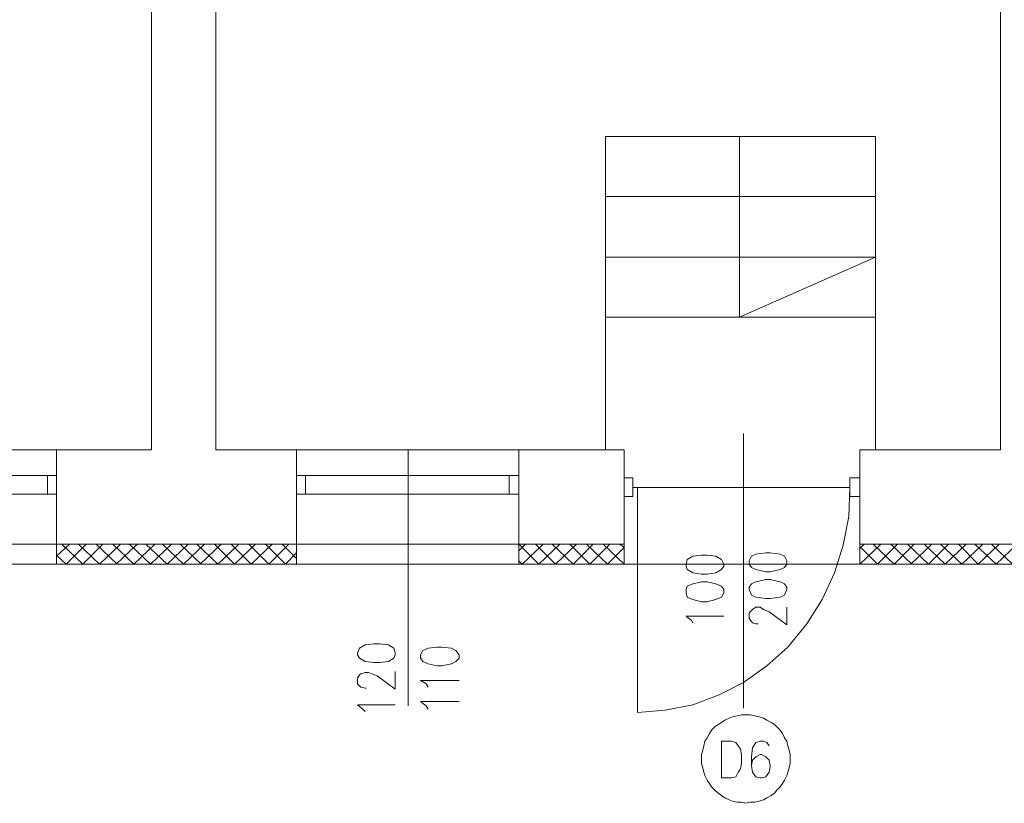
# Model space of a CAD drawing. Header units: centimetres. Extents: x -16053 to 7031, y -7778 to 254.
# Tile 2 of 256: x -13601 to -13070, y -6396 to -5974. Entities that reach past the tile are written whole.
import ezdxf

# ---------------------------------------------------------------- set-up
doc = ezdxf.new("R2010")
doc.units = ezdxf.units.CM
doc.header["$MEASUREMENT"] = 0
doc.layers.add('konstrukcja', color=250, linetype='CONTINUOUS', lineweight=15)

msp = doc.modelspace()

# ---------------------------------------------------------------- linework, layer by layer
at = {"layer": 'konstrukcja', "linetype": 'Continuous'}
for points in [[(-13021.06, -4910.913), (-13021.06, -4899.57), (-14316.583, -4899.57), (-14316.583, -6267.331), (-13021.06, -6267.331), (-13021.06, -6256.585)], [(-13071.807, -4910.913), (-13021.06, -4910.913), (-13021.06, -6256.585), (-13147.628, -6256.585)], [(-13071.807, -6205.839), (-13071.807, -5621.361)], [(-13495.09, -6205.839), (-13495.09, -5824.943)], [(-13529.717, -5897.779), (-13561.359, -5897.779), (-13561.359, -5923.451), (-13529.717, -5923.451), (-13529.717, -6205.839)], [(-13284.841, -6036.883), (-13139.169, -6036.883)], [(-13284.841, -6205.839), (-13284.841, -6036.883)], [(-13212.602, -6036.883), (-13212.602, -6134.197), (-13139.169, -6101.958)], [(-13139.169, -6205.839), (-13139.169, -6036.883)], [(-13284.841, -6069.122), (-13139.169, -6069.122)], [(-13284.841, -6101.958), (-13139.169, -6101.958)], [(-13139.169, -6134.197), (-13284.841, -6134.197)], [(-13139.169, -6205.839), (-13139.169, -6134.197)], [(-13210.314, -6196.883), (-13210.314, -6297.779)], [(-13700.463, -6205.839), (-13581.06, -6205.839)], [(-13529.717, -6205.839), (-13581.06, -6205.839)], [(-13581.06, -6256.585), (-13581.06, -6205.839)], [(-13581.06, -6205.839), (-13529.717, -6205.839)], [(-13495.09, -6205.839), (-13451.508, -6205.839)], [(-13451.508, -6205.839), (-13495.09, -6205.839)], [(-13451.508, -6205.839), (-13451.508, -6256.585)], [(-13451.508, -6205.839), (-13331.508, -6205.839)], [(-13391.21, -6343.749), (-13391.21, -6205.839)], [(-13274.792, -6256.585), (-13274.792, -6205.839), (-13331.508, -6205.839)], [(-13331.508, -6256.585), (-13331.508, -6205.839)], [(-13331.508, -6205.839), (-13274.792, -6205.839)], [(-13331.508, -6256.585), (-13331.508, -6205.839)], [(-13210.314, -6344.943), (-13210.314, -6206.436)], [(-13147.628, -6205.839), (-13147.628, -6256.585)], [(-13147.628, -6205.839), (-13071.807, -6205.839)], [(-13695.687, -6229.719), (-13585.837, -6229.719), (-13585.837, -6219.57), (-13695.687, -6219.57)], [(-13585.837, -6219.57), (-13585.837, -6229.719), (-13581.06, -6229.719), (-13581.06, -6219.57), (-13585.837, -6219.57)], [(-13451.508, -6219.57), (-13451.508, -6229.719), (-13446.732, -6229.719), (-13446.732, -6219.57), (-13451.508, -6219.57)], [(-13446.732, -6229.719), (-13336.881, -6229.719), (-13336.881, -6219.57), (-13446.732, -6219.57)], [(-13336.881, -6219.57), (-13336.881, -6229.719), (-13331.508, -6229.719), (-13331.508, -6219.57), (-13336.881, -6219.57)], [(-13274.792, -6230.913), (-13274.792, -6220.764), (-13270.016, -6220.764), (-13270.016, -6230.913), (-13274.792, -6230.913)], [(-13153.001, -6230.913), (-13153.001, -6220.764), (-13147.628, -6220.764), (-13147.628, -6230.913), (-13153.001, -6230.913)], [(-13153.001, -6226.137), (-13270.016, -6226.137)], [(-13153.001, -6226.137), (-13153.598, -6241.66), (-13156.583, -6257.182), (-13161.359, -6272.107), (-13167.926, -6286.436), (-13176.284, -6299.57), (-13186.434, -6312.107), (-13197.777, -6322.257), (-13210.314, -6331.212), (-13223.449, -6337.779), (-13237.777, -6343.152), (-13252.702, -6346.137), (-13267.628, -6347.331)], [(-13267.628, -6226.137), (-13267.628, -6347.331)], [(-13700.463, -6256.585), (-13581.06, -6256.585)], [(-13451.508, -6256.585), (-13581.06, -6256.585)], [(-13581.06, -6263.152), (-13573.896, -6256.585)], [(-13581.06, -6256.585), (-13581.06, -6267.331)], [(-13566.732, -6267.331), (-13578.075, -6256.585)], [(-13575.687, -6267.331), (-13564.941, -6256.585)], [(-13557.777, -6267.331), (-13569.12, -6256.585)], [(-13566.732, -6267.331), (-13555.986, -6256.585)], [(-13548.225, -6267.331), (-13559.568, -6256.585)], [(-13557.777, -6267.331), (-13546.434, -6256.585)], [(-13539.269, -6267.331), (-13550.613, -6256.585)], [(-13548.822, -6267.331), (-13537.478, -6256.585)], [(-13530.314, -6267.331), (-13541.658, -6256.585)], [(-13539.269, -6267.331), (-13527.926, -6256.585)], [(-13521.359, -6267.331), (-13532.702, -6256.585)], [(-13530.314, -6267.331), (-13518.971, -6256.585)], [(-13512.404, -6267.331), (-13523.747, -6256.585)], [(-13521.359, -6267.331), (-13510.016, -6256.585)], [(-13502.852, -6267.331), (-13514.195, -6256.585)], [(-13512.404, -6267.331), (-13501.06, -6256.585)], [(-13493.896, -6267.331), (-13505.24, -6256.585)], [(-13503.449, -6267.331), (-13492.105, -6256.585)], [(-13484.941, -6267.331), (-13495.687, -6256.585)], [(-13493.896, -6267.331), (-13482.553, -6256.585)], [(-13475.986, -6267.331), (-13486.732, -6256.585)], [(-13484.941, -6267.331), (-13473.598, -6256.585)], [(-13466.434, -6267.331), (-13477.18, -6256.585)], [(-13475.986, -6267.331), (-13464.643, -6256.585)], [(-13457.478, -6267.331), (-13468.225, -6256.585)], [(-13466.434, -6267.331), (-13455.687, -6256.585)], [(-13451.508, -6264.346), (-13459.269, -6256.585)], [(-13457.478, -6267.331), (-13451.508, -6261.361)], [(-13451.508, -6256.585), (-13331.508, -6256.585)], [(-13451.508, -6256.585), (-13451.508, -6267.331)], [(-13274.792, -6256.585), (-13331.508, -6256.585)], [(-13331.508, -6260.167), (-13327.926, -6256.585)], [(-13320.762, -6267.331), (-13331.508, -6256.585)], [(-13331.508, -6256.585), (-13331.508, -6267.331)], [(-13329.717, -6267.331), (-13318.374, -6256.585)], [(-13311.807, -6267.331), (-13322.553, -6256.585)], [(-13320.762, -6267.331), (-13309.419, -6256.585)], [(-13302.255, -6267.331), (-13313.598, -6256.585)], [(-13311.807, -6267.331), (-13300.463, -6256.585)], [(-13293.299, -6267.331), (-13304.046, -6256.585)], [(-13302.255, -6267.331), (-13291.508, -6256.585)], [(-13283.747, -6267.331), (-13295.09, -6256.585)], [(-13293.299, -6267.331), (-13282.553, -6256.585)], [(-13274.792, -6267.331), (-13286.135, -6256.585)], [(-13283.747, -6267.331), (-13274.792, -6258.376)], [(-13274.792, -6258.376), (-13277.18, -6256.585)], [(-13274.792, -6256.585), (-13274.792, -6267.331)], [(-13207.329, -6267.331), (-13206.135, -6269.122), (-13203.747, -6270.316), (-13198.374, -6271.51), (-13195.986, -6271.51), (-13190.613, -6270.316), (-13188.225, -6269.122), (-13187.031, -6267.331), (-13187.031, -6265.54), (-13188.225, -6263.152), (-13190.613, -6261.958), (-13195.986, -6261.361), (-13198.374, -6261.361), (-13203.747, -6261.958), (-13206.135, -6263.152), (-13207.329, -6265.54), (-13207.329, -6267.331)], [(-13147.628, -6258.973), (-13145.24, -6256.585)], [(-13147.628, -6267.331), (-13136.284, -6256.585)], [(-13147.628, -6256.585), (-13147.628, -6267.331)], [(-13138.075, -6267.331), (-13147.628, -6257.779)], [(-13129.12, -6267.331), (-13140.463, -6256.585)], [(-13138.075, -6267.331), (-13127.329, -6256.585)], [(-13119.568, -6267.331), (-13130.911, -6256.585)], [(-13129.12, -6267.331), (-13118.374, -6256.585)], [(-13110.613, -6267.331), (-13121.956, -6256.585)], [(-13120.165, -6267.331), (-13108.822, -6256.585)], [(-13101.658, -6267.331), (-13113.001, -6256.585)], [(-13110.613, -6267.331), (-13099.866, -6256.585)], [(-13092.702, -6267.331), (-13104.046, -6256.585)], [(-13101.658, -6267.331), (-13090.314, -6256.585)], [(-13083.747, -6267.331), (-13094.493, -6256.585)], [(-13092.702, -6267.331), (-13081.359, -6256.585)], [(-13074.195, -6267.331), (-13085.538, -6256.585)], [(-13083.747, -6267.331), (-13072.404, -6256.585)], [(-13065.24, -6267.331), (-13076.583, -6256.585)], [(-13074.195, -6267.331), (-13062.852, -6256.585)], [(-13575.687, -6267.331), (-13581.06, -6262.555)], [(-13329.717, -6267.331), (-13331.508, -6265.54)], [(-13241.359, -6268.525), (-13240.762, -6270.316), (-13237.777, -6272.107), (-13233.001, -6272.704), (-13230.016, -6272.704), (-13225.24, -6272.107), (-13222.255, -6270.316), (-13221.06, -6268.525), (-13221.06, -6267.331), (-13222.255, -6264.943), (-13225.24, -6263.152), (-13230.016, -6262.555), (-13233.001, -6262.555), (-13237.777, -6263.152), (-13240.762, -6264.943), (-13241.359, -6267.331), (-13241.359, -6268.525)], [(-13241.359, -6282.854), (-13240.762, -6285.242), (-13237.777, -6286.436), (-13233.001, -6287.63), (-13230.016, -6287.63), (-13225.24, -6286.436), (-13222.255, -6285.242), (-13221.06, -6282.854), (-13221.06, -6281.063), (-13222.255, -6279.271), (-13225.24, -6278.077), (-13230.016, -6276.883), (-13233.001, -6276.883), (-13237.777, -6278.077), (-13240.762, -6279.271), (-13241.359, -6281.063), (-13241.359, -6282.854)], [(-13207.329, -6281.063), (-13206.135, -6284.048), (-13203.747, -6285.242), (-13198.374, -6285.839), (-13195.986, -6285.839), (-13190.613, -6285.242), (-13188.225, -6284.048), (-13187.031, -6281.063), (-13187.031, -6279.868), (-13188.225, -6278.077), (-13190.613, -6276.883), (-13195.986, -6275.689), (-13198.374, -6275.689), (-13203.747, -6276.883), (-13206.135, -6278.077), (-13207.329, -6279.868), (-13207.329, -6281.063)], [(-13202.553, -6299.57), (-13203.747, -6299.57), (-13205.538, -6298.973), (-13206.135, -6298.376), (-13207.329, -6296.585), (-13207.329, -6293.6), (-13206.135, -6292.406), (-13205.538, -6291.809), (-13203.747, -6290.615), (-13201.359, -6290.615), (-13199.568, -6291.809), (-13196.583, -6293.003), (-13187.031, -6300.167), (-13187.031, -6290.615)], [(-13237.777, -6298.973), (-13238.374, -6297.779), (-13241.359, -6295.391), (-13221.06, -6295.391)], [(-13418.672, -6316.286), (-13417.478, -6318.077), (-13414.493, -6319.868), (-13409.717, -6320.466), (-13406.732, -6320.466), (-13401.956, -6319.868), (-13398.971, -6318.077), (-13398.374, -6316.286), (-13398.374, -6315.092), (-13398.971, -6312.704), (-13401.956, -6310.913), (-13406.732, -6310.316), (-13409.717, -6310.316), (-13414.493, -6310.913), (-13417.478, -6312.704), (-13418.672, -6315.092), (-13418.672, -6316.286)], [(-13384.643, -6318.077), (-13383.449, -6319.868), (-13380.463, -6321.063), (-13375.687, -6322.257), (-13373.299, -6322.257), (-13367.926, -6321.063), (-13365.538, -6319.868), (-13363.747, -6318.077), (-13363.747, -6316.286), (-13365.538, -6313.898), (-13367.926, -6312.704), (-13373.299, -6312.107), (-13375.687, -6312.107), (-13380.463, -6312.704), (-13383.449, -6313.898), (-13384.643, -6316.286), (-13384.643, -6318.077)], [(-13413.896, -6334.197), (-13414.493, -6334.197), (-13416.881, -6333.6), (-13417.478, -6333.003), (-13418.672, -6331.809), (-13418.672, -6328.824), (-13417.478, -6327.033), (-13416.881, -6326.436), (-13414.493, -6325.839), (-13412.702, -6325.839), (-13410.911, -6326.436), (-13407.926, -6327.63), (-13398.374, -6334.794), (-13398.374, -6325.242)], [(-13380.463, -6333.6), (-13381.658, -6331.809), (-13384.643, -6330.018), (-13363.747, -6330.018)], [(-13380.463, -6345.54), (-13381.658, -6343.749), (-13384.643, -6341.361), (-13363.747, -6341.361)], [(-13414.493, -6346.734), (-13415.687, -6345.54), (-13418.672, -6343.152), (-13398.374, -6343.152)], [(-13209.12, -6348.525), (-13211.508, -6348.525), (-13213.896, -6349.122), (-13216.284, -6349.719), (-13218.075, -6350.316), (-13220.463, -6351.51), (-13222.255, -6352.704), (-13224.046, -6353.898), (-13225.837, -6355.092), (-13227.628, -6356.883), (-13228.822, -6358.674), (-13230.016, -6361.063), (-13231.21, -6362.854), (-13231.807, -6365.242), (-13232.404, -6367.63), (-13233.001, -6370.018), (-13233.001, -6372.406), (-13233.001, -6374.794), (-13232.404, -6377.182), (-13231.807, -6379.57), (-13231.21, -6381.361), (-13230.016, -6383.749), (-13228.822, -6385.54), (-13227.628, -6387.331), (-13225.837, -6389.122), (-13224.046, -6390.913), (-13222.255, -6392.107), (-13220.463, -6393.301), (-13218.075, -6394.495), (-13216.284, -6395.092), (-13213.896, -6395.689), (-13211.508, -6395.689), (-13209.12, -6396.286), (-13206.732, -6395.689), (-13204.344, -6395.689), (-13201.956, -6395.092), (-13199.568, -6394.495), (-13197.777, -6393.301), (-13195.389, -6392.107), (-13193.598, -6390.913), (-13192.404, -6389.122), (-13190.613, -6387.331), (-13189.419, -6385.54), (-13188.225, -6383.749), (-13187.031, -6381.361), (-13186.434, -6379.57), (-13185.837, -6377.182), (-13185.24, -6374.794), (-13185.24, -6372.406), (-13185.24, -6370.018), (-13185.837, -6367.63), (-13186.434, -6365.242), (-13187.031, -6362.854), (-13188.225, -6361.063), (-13189.419, -6358.674), (-13190.613, -6356.883), (-13192.404, -6355.092), (-13193.598, -6353.898), (-13195.389, -6352.704), (-13197.777, -6351.51), (-13199.568, -6350.316), (-13201.956, -6349.719), (-13204.344, -6349.122), (-13206.732, -6348.525), (-13209.12, -6348.525)], [(-13222.255, -6382.555), (-13222.255, -6362.854), (-13216.881, -6362.854), (-13214.493, -6363.451), (-13213.299, -6365.242), (-13212.105, -6367.033), (-13211.508, -6370.018), (-13211.508, -6374.794), (-13212.105, -6377.779), (-13213.299, -6379.57), (-13214.493, -6381.958), (-13216.881, -6382.555), (-13222.255, -6382.555)], [(-13196.583, -6365.242), (-13197.777, -6363.451), (-13199.568, -6362.854), (-13201.359, -6362.854), (-13203.747, -6363.451), (-13205.538, -6366.436), (-13206.135, -6371.212), (-13206.135, -6375.988), (-13205.538, -6379.57), (-13203.747, -6381.958), (-13201.359, -6382.555), (-13200.762, -6382.555), (-13198.374, -6381.958), (-13196.583, -6379.57), (-13195.986, -6376.585), (-13195.986, -6375.988), (-13196.583, -6373.003), (-13198.374, -6371.212), (-13200.762, -6370.018), (-13201.359, -6370.018), (-13203.747, -6371.212), (-13205.538, -6373.003), (-13206.135, -6375.988)]]:
    msp.add_lwpolyline(points, dxfattribs=at)

doc.saveas('drawing.dxf')
